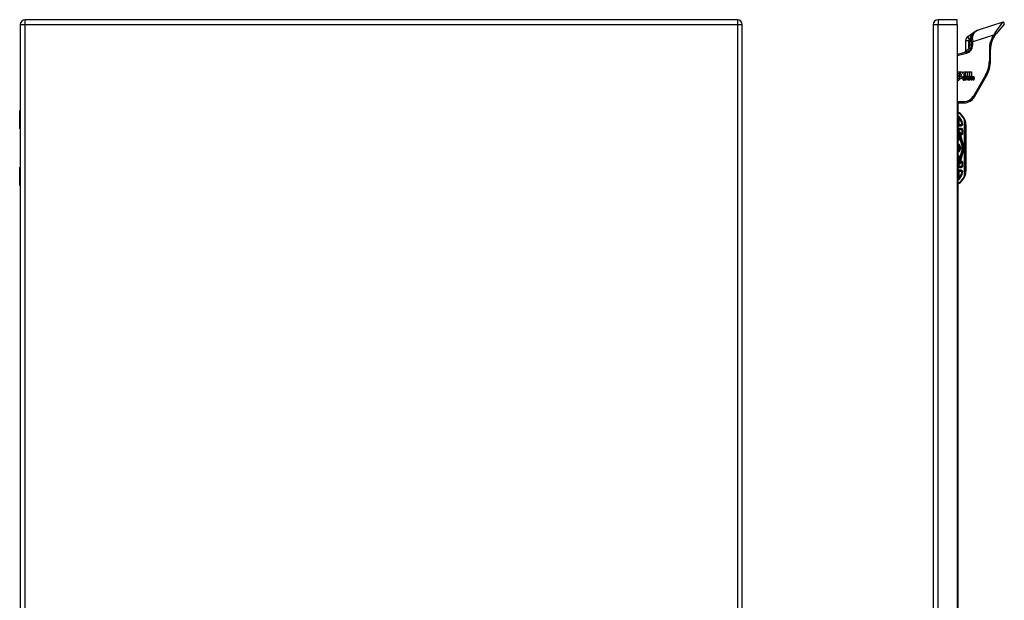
# Model space of a CAD drawing. Header units: inches. Extents: x 4 to 150, y 6 to 82.
# Tile 95 of 100: x 38 to 71, y 35 to 55. Entities that reach past the tile are written whole.
import ezdxf

# ---------------------------------------------------------------- set-up
doc = ezdxf.new("R2010")
doc.units = ezdxf.units.IN
doc.header["$MEASUREMENT"] = 0
doc.layers.add('Visible Edges(ANSI)', color=7, linetype='Continuous', lineweight=25)
doc.layers.add('Visible Tangent Edges(ANSI)', color=7, linetype='Continuous', lineweight=25)

msp = doc.modelspace()

# ---------------------------------------------------------------- linework, layer by layer
at = {"layer": 'Visible Edges(ANSI)'}
for p, q in [((62.093, 54.573), (38.497, 54.573)), ((69.378, 54.573), (68.739, 54.573)), ((69.378, 54.412), (69.378, 54.573)), ((70.883, 54.487), (70.069, 54.23)), ((38.336, 54.412), (38.336, 12.931)), ((62.254, 12.931), (62.254, 54.412)), ((68.578, 54.412), (68.578, 12.931)), ((69.378, 54.412), (69.378, 12.931)), ((69.986, 54.19), (69.721, 54.008)), ((70.925, 54.424), (70.66, 54.104)), ((69.652, 53.878), (69.652, 53.543)), ((69.849, 53.843), (69.849, 53.93)), ((69.849, 53.843), (69.849, 53.732)), ((69.674, 53.503), (69.378, 53.424)), ((70.479, 53.207), (70.479, 53.601)), ((69.378, 52.846), (69.524, 52.846)), ((69.455, 52.845), (69.455, 52.783)), ((69.528, 52.74), (69.455, 52.845)), ((69.524, 52.846), (69.559, 52.795)), ((69.559, 52.795), (69.586, 52.846)), ((69.586, 52.846), (69.718, 52.846)), ((69.659, 52.844), (69.587, 52.747)), ((69.659, 52.687), (69.659, 52.844)), ((69.718, 52.846), (69.718, 52.652)), ((69.726, 52.667), (69.726, 52.846)), ((69.726, 52.846), (69.785, 52.846)), ((69.785, 52.846), (69.785, 52.687)), ((69.793, 52.687), (69.793, 52.846)), ((69.793, 52.846), (69.851, 52.846)), ((69.851, 52.846), (69.851, 52.69)), ((69.455, 52.783), (69.378, 52.783)), ((69.378, 52.775), (69.455, 52.775)), ((69.455, 52.712), (69.378, 52.712)), ((69.378, 52.703), (69.455, 52.703)), ((69.452, 52.64), (69.378, 52.64)), ((69.403, 52.546), (69.452, 52.64)), ((69.489, 52.637), (69.403, 52.546)), ((69.455, 52.775), (69.455, 52.712)), ((69.455, 52.646), (69.485, 52.704)), ((69.455, 52.703), (69.455, 52.646)), ((69.485, 52.704), (69.489, 52.684)), ((69.489, 52.684), (69.528, 52.74)), ((69.493, 52.609), (69.489, 52.637)), ((69.555, 52.696), (69.493, 52.609)), ((69.569, 52.673), (69.555, 52.696)), ((69.648, 52.621), (69.576, 52.621)), ((69.578, 52.639), (69.626, 52.639)), ((69.587, 52.747), (69.627, 52.689)), ((69.635, 52.597), (69.635, 52.579)), ((69.645, 52.574), (69.694, 52.629)), ((69.677, 52.574), (69.645, 52.574)), ((69.703, 52.687), (69.659, 52.687)), ((69.694, 52.629), (69.666, 52.682)), ((69.666, 52.682), (69.698, 52.682)), ((69.704, 52.613), (69.677, 52.574)), ((69.698, 52.682), (69.714, 52.645)), ((69.718, 52.652), (69.703, 52.687)), ((69.708, 52.613), (69.704, 52.613)), ((69.723, 52.574), (69.708, 52.613)), ((69.714, 52.645), (69.718, 52.645)), ((69.718, 52.645), (69.744, 52.682)), ((69.755, 52.574), (69.723, 52.574)), ((69.741, 52.687), (69.726, 52.667)), ((69.776, 52.682), (69.728, 52.629)), ((69.728, 52.629), (69.755, 52.574)), ((69.785, 52.687), (69.741, 52.687)), ((69.744, 52.682), (69.776, 52.682)), ((69.769, 52.574), (69.788, 52.682)), ((69.795, 52.574), (69.769, 52.574)), ((69.788, 52.682), (69.81, 52.682)), ((69.817, 52.687), (69.793, 52.687)), ((69.802, 52.618), (69.795, 52.574)), ((69.81, 52.682), (69.808, 52.663)), ((69.808, 52.663), (69.814, 52.663)), ((69.816, 52.675), (69.817, 52.687)), ((69.835, 52.574), (69.847, 52.642)), ((69.861, 52.574), (69.835, 52.574)), ((69.869, 52.618), (69.861, 52.574)), ((69.901, 52.574), (69.913, 52.642)), ((69.927, 52.574), (69.901, 52.574)), ((69.941, 52.642), (69.927, 52.574)), ((69.943, 52.015), (70.347, 52.715)), ((38.317, 50.969), (38.317, 51.554)), ((69.378, 51.818), (69.602, 51.818)), ((69.396, 51.818), (69.396, 34.658)), ((38.336, 50.953), (38.333, 50.953)), ((69.51, 51.071), (69.396, 51.071)), ((69.396, 50.953), (69.51, 50.953)), ((69.549, 50.914), (69.549, 50.825)), ((69.667, 49.573), (69.667, 51.073)), ((69.454, 50.747), (69.454, 50.747)), ((69.472, 50.707), (69.475, 50.694)), ((69.475, 50.693), (69.476, 50.688)), ((69.476, 50.688), (69.555, 50.378)), ((69.579, 50.384), (69.496, 50.713)), ((69.498, 50.712), (69.58, 50.383)), ((69.555, 50.269), (69.476, 49.959)), ((69.496, 49.934), (69.579, 50.263)), ((69.58, 50.264), (69.498, 49.934)), ((69.474, 49.949), (69.472, 49.94)), ((69.476, 49.959), (69.475, 49.951)), ((38.317, 49.093), (38.317, 49.678)), ((38.333, 49.694), (38.336, 49.694)), ((69.51, 49.694), (69.396, 49.694)), ((69.455, 49.9), (69.454, 49.899)), ((69.549, 49.822), (69.549, 49.733)), ((69.396, 49.575), (69.51, 49.575))]:
    msp.add_line(p, q, dxfattribs=at)
at = {"layer": 'Visible Edges(ANSI)', "flags": 128}
for points in [[(70.069, 54.23), (70.055, 54.225), (70.041, 54.22), (70.028, 54.214), (70.014, 54.207), (70.001, 54.199), (69.989, 54.191), (69.976, 54.183), (69.964, 54.173), (69.952, 54.163), (69.941, 54.152), (69.93, 54.141), (69.92, 54.129), (69.91, 54.116), (69.9, 54.102), (69.892, 54.088), (69.883, 54.073), (69.876, 54.058), (69.869, 54.041), (69.863, 54.024), (69.858, 54.006), (69.854, 53.988), (69.851, 53.969), (69.849, 53.95), (69.849, 53.93)], [(70.611, 54.039), (70.613, 54.041), (70.615, 54.044), (70.617, 54.047), (70.619, 54.05), (70.621, 54.053), (70.623, 54.055), (70.625, 54.058), (70.627, 54.061), (70.629, 54.064), (70.631, 54.066), (70.633, 54.069), (70.635, 54.072), (70.637, 54.074), (70.639, 54.077), (70.641, 54.08), (70.643, 54.082), (70.645, 54.085), (70.647, 54.088), (70.649, 54.09), (70.651, 54.093), (70.653, 54.096), (70.655, 54.098), (70.658, 54.101), (70.66, 54.104)], [(69.549, 51.107), (69.549, 51.107), (69.549, 51.107), (69.549, 51.107), (69.548, 51.107), (69.548, 51.107), (69.547, 51.107), (69.547, 51.107), (69.546, 51.107), (69.546, 51.107), (69.545, 51.107), (69.544, 51.107), (69.543, 51.107), (69.542, 51.107), (69.541, 51.107), (69.54, 51.107), (69.539, 51.107), (69.538, 51.107), (69.537, 51.107), (69.536, 51.107), (69.534, 51.107), (69.533, 51.107), (69.532, 51.107), (69.53, 51.107), (69.529, 51.107)], [(69.559, 51.107), (69.558, 51.107), (69.558, 51.107), (69.557, 51.107), (69.556, 51.107), (69.556, 51.107), (69.555, 51.107), (69.555, 51.107), (69.554, 51.107), (69.553, 51.107), (69.553, 51.107), (69.552, 51.107), (69.552, 51.107), (69.551, 51.107), (69.551, 51.107), (69.551, 51.107), (69.55, 51.107), (69.55, 51.107), (69.55, 51.107), (69.55, 51.107), (69.549, 51.107), (69.549, 51.107), (69.549, 51.107), (69.549, 51.107), (69.549, 51.107)], [(69.476, 49.959), (69.476, 49.958), (69.476, 49.958), (69.476, 49.957), (69.476, 49.957), (69.476, 49.957), (69.476, 49.956), (69.476, 49.956), (69.475, 49.955), (69.475, 49.955), (69.475, 49.954), (69.475, 49.954), (69.475, 49.954), (69.475, 49.953), (69.475, 49.953), (69.475, 49.952), (69.475, 49.952), (69.475, 49.951), (69.475, 49.951), (69.475, 49.951), (69.474, 49.95), (69.474, 49.95), (69.474, 49.949), (69.474, 49.949), (69.474, 49.949)], [(69.455, 49.9), (69.455, 49.9), (69.454, 49.9), (69.454, 49.9), (69.454, 49.9), (69.454, 49.9), (69.454, 49.9), (69.454, 49.9), (69.454, 49.9), (69.454, 49.9), (69.454, 49.9), (69.454, 49.9), (69.454, 49.9), (69.454, 49.9), (69.454, 49.9), (69.454, 49.9), (69.454, 49.9), (69.454, 49.9), (69.454, 49.9), (69.454, 49.9), (69.454, 49.9), (69.454, 49.9), (69.454, 49.9), (69.454, 49.9), (69.453, 49.9)], [(69.455, 49.9), (69.455, 49.9), (69.455, 49.9), (69.455, 49.9), (69.455, 49.9), (69.455, 49.9), (69.455, 49.9), (69.455, 49.9), (69.455, 49.9), (69.455, 49.9), (69.455, 49.9), (69.455, 49.9), (69.455, 49.9), (69.455, 49.9), (69.455, 49.9), (69.455, 49.9), (69.455, 49.9), (69.455, 49.9), (69.455, 49.9), (69.455, 49.9), (69.455, 49.9), (69.455, 49.9), (69.455, 49.9), (69.455, 49.9), (69.455, 49.9)], [(69.529, 49.539), (69.53, 49.539), (69.532, 49.539), (69.533, 49.54), (69.534, 49.54), (69.536, 49.54), (69.537, 49.54), (69.538, 49.54), (69.539, 49.54), (69.54, 49.54), (69.541, 49.54), (69.542, 49.54), (69.543, 49.54), (69.544, 49.54), (69.545, 49.54), (69.546, 49.54), (69.546, 49.54), (69.547, 49.54), (69.547, 49.54), (69.548, 49.54), (69.548, 49.54), (69.549, 49.54), (69.549, 49.54), (69.549, 49.54), (69.549, 49.54)], [(69.559, 49.54), (69.558, 49.54), (69.558, 49.54), (69.557, 49.54), (69.556, 49.54), (69.556, 49.54), (69.555, 49.54), (69.555, 49.54), (69.554, 49.54), (69.553, 49.54), (69.553, 49.54), (69.552, 49.54), (69.552, 49.54), (69.551, 49.54), (69.551, 49.54), (69.551, 49.54), (69.55, 49.54), (69.55, 49.54), (69.55, 49.54), (69.55, 49.54), (69.549, 49.54), (69.549, 49.54), (69.549, 49.54), (69.549, 49.54), (69.549, 49.54)]]:
    msp.add_lwpolyline(points, dxfattribs=at)
at = {"layer": 'Visible Edges(ANSI)'}
for centre, radius, start, end in [((38.497, 54.412), 0.161, 90, 180), ((62.093, 54.412), 0.161, 0, 90), ((68.739, 54.412), 0.161, 90, 180), ((70.895, 54.449), 0.0394, 320.37, 107.5), ((69.809, 53.878), 0.157, 124.35, 180), ((71.266, 53.601), 0.787, 146.2645, 180), ((69.593, 53.543), 0.0591, 285, 0), ((69.613, 53.732), 0.236, 285, 0), ((69.494, 53.207), 0.984, 330, 0), ((69.627, 52.611), 0.0784, 134.1684, 176.5646), ((69.587, 52.614), 0.0388, 176.5646, 261.5605), ((69.613, 52.625), 0.065, 77.079, 133.1785), ((69.613, 52.625), 0.0588, 80.4085, 134.1684), ((69.594, 52.615), 0.0189, 163.5261, 244.6784), ((69.611, 52.634), 0.0331, 109.3797, 172.9975), ((69.599, 52.694), 0.12, 261.5605, 287.3343), ((69.611, 52.653), 0.0604, 244.6784, 292.5609), ((69.607, 52.645), 0.0216, 51.1652, 109.3797), ((69.609, 52.648), 0.0188, 331.4547, 51.1652), ((69.62, 52.654), 0.0299, 23.8445, 85.0802), ((69.597, 52.643), 0.0555, 336.1555, 23.8445), ((69.893, 52.603), 0.0915, 147.5992, 170), ((69.854, 52.637), 0.0472, 89.4776, 147.4114), ((69.836, 52.638), 0.0248, 96.03, 147.5992), ((69.85, 52.643), 0.0472, 88.7952, 136.5849), ((69.835, 52.651), 0.0118, 23.5571, 96.03), ((69.823, 52.646), 0.0242, 350, 23.5571), ((69.854, 52.665), 0.02, 16.9928, 89.4776), ((69.96, 52.604), 0.0915, 148.5584, 170.8257), ((69.819, 52.654), 0.0567, 3.6169, 16.9928), ((69.919, 52.636), 0.0483, 89.6788, 153.9508), ((69.902, 52.638), 0.0248, 96.1027, 147.6083), ((69.901, 52.651), 0.0118, 23.5487, 96.1027), ((69.89, 52.646), 0.0242, 349.9922, 23.5487), ((69.919, 52.664), 0.0207, 18.4748, 89.6788), ((69.885, 52.652), 0.0567, 349, 18.4748), ((69.602, 52.212), 0.394, 270, 330), ((38.336, 51.554), 0.0197, 90.5386, 180), ((69.167, 51.073), 0.5, 23.4439, 62.7515), ((69.167, 51.073), 0.383, 5.0431, 53.3352), ((69.167, 51.073), 0.5, 0, 23.4439), ((38.333, 50.969), 0.0157, 180, 270), ((69.51, 51.111), 0.0394, 270, 354.6062), ((69.51, 50.914), 0.0394, 0, 90), ((69.341, 50.673), 0.187, 41.8969, 72.9251), ((69.341, 50.673), 0.162, 13.9709, 70.1174), ((69.341, 50.673), 0.16, 14.224, 69.8574), ((69.341, 50.673), 0.135, 33.2602, 65.9557), ((69.341, 50.673), 0.089, 308.1074, 51.8926), ((69.341, 50.673), 0.128, 295.3153, 1.3228), ((69.453, 50.746), 0.0011, 33.219, 43.4907), ((69.341, 50.673), 0.135, 14.224, 32.8705), ((69.425, 50.681), 0.0514, 12.949, 14.1876), ((69.51, 50.825), 0.0394, 221.8969, 0), ((69.341, 50.323), 0.144, 292.4702, 67.5298), ((69.341, 50.323), 0.11, 299.8843, 60.1157), ((69.341, 50.323), 0.1, 303.1682, 56.8318), ((69.341, 50.323), 0.221, 345.776, 14.224), ((69.341, 50.323), 0.246, 345.776, 14.224), ((69.341, 50.323), 0.246, 346.0291, 13.9709), ((69.341, 49.973), 0.128, 358.9756, 64.6847), ((69.341, 49.973), 0.089, 308.1074, 51.8926), ((69.341, 49.973), 0.162, 289.8826, 346.0291), ((69.341, 49.973), 0.16, 290.1426, 345.776), ((69.341, 49.973), 0.135, 327.2981, 345.776), ((38.333, 49.678), 0.0157, 90, 180), ((69.341, 49.973), 0.135, 294.0443, 326.7398), ((69.341, 49.973), 0.187, 287.0749, 318.1031), ((69.51, 49.822), 0.0394, 0, 138.1031), ((69.51, 49.733), 0.0394, 270, 0), ((69.167, 49.573), 0.383, 306.6648, 354.9569), ((69.167, 49.573), 0.5, 297.2485, 336.5561), ((69.51, 49.536), 0.0394, 5.3938, 90), ((69.167, 49.573), 0.5, 336.5561, 0), ((38.336, 49.093), 0.0197, 180, 269.4614)]:
    msp.add_arc(centre, radius, start, end, dxfattribs=at)
at = {"layer": 'Visible Tangent Edges(ANSI)'}
for p, q in [((38.497, 54.412), (38.497, 54.573)), ((62.093, 54.573), (62.093, 54.412)), ((68.739, 54.573), (68.739, 54.412)), ((70.627, 54.135), (70.883, 54.487)), ((38.336, 54.412), (38.497, 54.412)), ((38.497, 54.412), (62.093, 54.412)), ((38.497, 12.931), (38.497, 54.412)), ((62.093, 54.412), (62.254, 54.412)), ((62.093, 54.412), (62.093, 12.931)), ((68.578, 54.412), (68.739, 54.412)), ((68.739, 12.931), (68.739, 54.412)), ((68.739, 54.412), (69.378, 54.412)), ((69.762, 53.878), (69.652, 53.878)), ((69.783, 53.917), (69.721, 54.008)), ((69.762, 53.637), (69.762, 53.878)), ((69.783, 53.917), (69.79, 53.922)), ((69.79, 53.922), (69.791, 53.928)), ((69.849, 53.922), (69.79, 53.922)), ((69.79, 53.922), (69.79, 53.732)), ((69.888, 53.843), (69.849, 53.843)), ((69.885, 53.941), (69.888, 53.843)), ((70.579, 54.06), (69.888, 53.843)), ((69.888, 53.732), (69.888, 53.843)), ((70.579, 54.06), (70.611, 54.039)), ((69.652, 53.543), (69.695, 53.561)), ((69.684, 53.465), (69.674, 53.503)), ((69.812, 53.605), (69.762, 53.637)), ((69.849, 53.732), (69.79, 53.732)), ((69.888, 53.732), (69.849, 53.732)), ((70.439, 53.601), (70.439, 53.207)), ((70.439, 53.601), (70.479, 53.601)), ((69.378, 53.383), (69.684, 53.465)), ((70.439, 53.207), (70.479, 53.207)), ((70.313, 52.735), (69.909, 52.035)), ((70.313, 52.735), (70.347, 52.715)), ((69.909, 52.035), (69.943, 52.015)), ((38.336, 51.554), (38.317, 51.554)), ((69.602, 51.857), (69.378, 51.857)), ((69.602, 51.857), (69.602, 51.818)), ((69.425, 51.326), (69.425, 51.091)), ((69.455, 51.327), (69.44, 51.314)), ((69.44, 51.091), (69.44, 51.314)), ((69.608, 51.265), (69.626, 51.272)), ((69.608, 51.265), (69.608, 49.382)), ((69.622, 51.265), (69.608, 51.265)), ((69.622, 49.382), (69.622, 51.265)), ((38.317, 50.969), (38.336, 50.969)), ((69.425, 51.091), (69.396, 51.091)), ((69.396, 51.062), (69.51, 51.062)), ((69.51, 50.969), (69.396, 50.969)), ((69.396, 50.934), (69.425, 50.934)), ((69.44, 51.091), (69.425, 51.091)), ((69.425, 50.934), (69.425, 50.86)), ((69.425, 50.934), (69.44, 50.934)), ((69.44, 51.071), (69.44, 51.091)), ((69.51, 51.091), (69.44, 51.091)), ((69.44, 50.934), (69.44, 50.953)), ((69.44, 50.855), (69.44, 50.934)), ((69.44, 50.934), (69.51, 50.934)), ((69.51, 51.071), (69.51, 51.091)), ((69.51, 51.062), (69.51, 51.071)), ((69.51, 50.969), (69.51, 50.953)), ((69.51, 50.934), (69.51, 50.953)), ((69.529, 50.914), (69.549, 50.914)), ((69.529, 50.914), (69.529, 50.825)), ((69.565, 50.914), (69.549, 50.914)), ((69.565, 50.825), (69.565, 50.914)), ((69.667, 51.073), (69.661, 51.073)), ((69.661, 51.073), (69.661, 49.573)), ((69.44, 50.855), (69.431, 50.838)), ((69.441, 50.742), (69.439, 50.74)), ((69.439, 50.74), (69.442, 50.741)), ((69.439, 50.74), (69.449, 50.701)), ((69.452, 50.701), (69.442, 50.741)), ((69.452, 50.701), (69.449, 50.701)), ((69.452, 50.701), (69.464, 50.705)), ((69.453, 50.747), (69.453, 50.747)), ((69.453, 50.747), (69.454, 50.747)), ((69.454, 50.747), (69.454, 50.747)), ((69.454, 50.747), (69.453, 50.747)), ((69.454, 50.746), (69.454, 50.746)), ((69.464, 50.705), (69.454, 50.746)), ((69.454, 50.746), (69.464, 50.705)), ((69.464, 50.705), (69.464, 50.705)), ((69.466, 50.642), (69.469, 50.641)), ((69.469, 50.788), (69.48, 50.798)), ((69.47, 50.685), (69.469, 50.685)), ((69.469, 50.676), (69.469, 50.676)), ((69.469, 50.641), (69.537, 50.373)), ((69.472, 50.707), (69.477, 50.708)), ((69.472, 50.707), (69.472, 50.707)), ((69.472, 50.707), (69.475, 50.694)), ((69.543, 50.375), (69.474, 50.648)), ((69.475, 50.694), (69.475, 50.694)), ((69.475, 50.69), (69.475, 50.69)), ((69.476, 50.688), (69.476, 50.688)), ((69.476, 50.688), (69.476, 50.688)), ((69.476, 50.688), (69.554, 50.378)), ((69.56, 50.379), (69.477, 50.708)), ((69.495, 50.811), (69.48, 50.798)), ((69.496, 50.713), (69.492, 50.712)), ((69.492, 50.712), (69.575, 50.383)), ((69.496, 50.712), (69.498, 50.712)), ((69.505, 50.714), (69.498, 50.712)), ((69.587, 50.385), (69.505, 50.714)), ((69.529, 50.825), (69.549, 50.825)), ((69.565, 50.825), (69.549, 50.825)), ((69.537, 50.274), (69.469, 50.006)), ((69.474, 49.999), (69.543, 50.272)), ((69.554, 50.269), (69.476, 49.959)), ((69.477, 49.939), (69.56, 50.268)), ((69.575, 50.264), (69.492, 49.935)), ((69.505, 49.933), (69.587, 50.262)), ((69.543, 50.375), (69.537, 50.373)), ((69.543, 50.272), (69.537, 50.274)), ((69.543, 50.375), (69.554, 50.378)), ((69.543, 50.272), (69.554, 50.269)), ((69.555, 50.378), (69.554, 50.378)), ((69.555, 50.269), (69.554, 50.269)), ((69.555, 50.378), (69.56, 50.379)), ((69.555, 50.269), (69.56, 50.268)), ((69.579, 50.384), (69.575, 50.383)), ((69.579, 50.263), (69.575, 50.264)), ((69.58, 50.383), (69.579, 50.383)), ((69.58, 50.264), (69.579, 50.264)), ((69.58, 50.383), (69.587, 50.385)), ((69.58, 50.264), (69.587, 50.262)), ((69.449, 49.946), (69.439, 49.907)), ((69.442, 49.906), (69.439, 49.907)), ((69.439, 49.907), (69.441, 49.905)), ((69.442, 49.906), (69.452, 49.945)), ((69.452, 49.945), (69.449, 49.946)), ((69.452, 49.945), (69.464, 49.942)), ((69.454, 49.901), (69.464, 49.942)), ((69.464, 49.942), (69.454, 49.901)), ((69.464, 49.942), (69.464, 49.942)), ((69.466, 50.005), (69.469, 50.006)), ((69.469, 49.971), (69.469, 49.971)), ((69.47, 49.962), (69.469, 49.962)), ((69.477, 49.939), (69.472, 49.94)), ((69.476, 49.959), (69.476, 49.959)), ((69.476, 49.959), (69.476, 49.959)), ((69.492, 49.935), (69.496, 49.934)), ((69.498, 49.934), (69.496, 49.935)), ((69.498, 49.934), (69.505, 49.933)), ((38.336, 49.678), (38.317, 49.678)), ((69.425, 49.713), (69.396, 49.713)), ((69.396, 49.678), (69.51, 49.678)), ((69.51, 49.585), (69.396, 49.585)), ((69.425, 49.786), (69.425, 49.713)), ((69.44, 49.713), (69.425, 49.713)), ((69.431, 49.809), (69.44, 49.792)), ((69.44, 49.713), (69.44, 49.792)), ((69.44, 49.713), (69.44, 49.694)), ((69.51, 49.713), (69.44, 49.713)), ((69.453, 49.9), (69.453, 49.9)), ((69.454, 49.901), (69.454, 49.901)), ((69.453, 49.9), (69.454, 49.9)), ((69.453, 49.9), (69.454, 49.899)), ((69.48, 49.849), (69.469, 49.859)), ((69.48, 49.849), (69.495, 49.835)), ((69.51, 49.713), (69.51, 49.694)), ((69.51, 49.678), (69.51, 49.694)), ((69.51, 49.585), (69.51, 49.575)), ((69.549, 49.822), (69.529, 49.822)), ((69.529, 49.822), (69.529, 49.733)), ((69.529, 49.733), (69.549, 49.733)), ((69.549, 49.822), (69.565, 49.822)), ((69.565, 49.733), (69.549, 49.733)), ((69.565, 49.733), (69.565, 49.822)), ((69.396, 49.556), (69.425, 49.556)), ((69.425, 49.556), (69.44, 49.556)), ((69.425, 49.556), (69.425, 49.321)), ((69.44, 49.556), (69.44, 49.575)), ((69.44, 49.556), (69.51, 49.556)), ((69.44, 49.333), (69.44, 49.556)), ((69.44, 49.333), (69.455, 49.32)), ((69.51, 49.556), (69.51, 49.575)), ((69.608, 49.382), (69.622, 49.382)), ((69.626, 49.374), (69.608, 49.382)), ((69.667, 49.573), (69.661, 49.573)), ((38.317, 49.093), (38.336, 49.093))]:
    msp.add_line(p, q, dxfattribs=at)
at = {"layer": 'Visible Tangent Edges(ANSI)', "flags": 128}
for points in [[(69.986, 54.19), (69.975, 54.182), (69.963, 54.173), (69.952, 54.165), (69.941, 54.156), (69.931, 54.147), (69.92, 54.137), (69.91, 54.128), (69.9, 54.118), (69.891, 54.108), (69.881, 54.097), (69.872, 54.086), (69.863, 54.075), (69.855, 54.064), (69.847, 54.053), (69.839, 54.041), (69.832, 54.029), (69.825, 54.017), (69.819, 54.005), (69.813, 53.992), (69.807, 53.979), (69.802, 53.967), (69.798, 53.954), (69.794, 53.941), (69.791, 53.928)], [(69.885, 53.941), (69.884, 53.961), (69.885, 53.98), (69.887, 53.998), (69.89, 54.016), (69.894, 54.034), (69.899, 54.05), (69.904, 54.066), (69.91, 54.082), (69.917, 54.096), (69.924, 54.11), (69.932, 54.123), (69.94, 54.135), (69.949, 54.147), (69.958, 54.158), (69.968, 54.168), (69.978, 54.178), (69.988, 54.187), (69.999, 54.195), (70.01, 54.202), (70.021, 54.209), (70.033, 54.215), (70.045, 54.221), (70.057, 54.226), (70.069, 54.23)], [(70.627, 54.135), (70.625, 54.132), (70.623, 54.129), (70.621, 54.126), (70.619, 54.123), (70.617, 54.12), (70.614, 54.117), (70.612, 54.114), (70.61, 54.111), (70.608, 54.108), (70.606, 54.105), (70.604, 54.102), (70.602, 54.099), (70.6, 54.096), (70.598, 54.092), (70.596, 54.089), (70.594, 54.086), (70.592, 54.083), (70.59, 54.08), (70.588, 54.077), (70.586, 54.073), (70.584, 54.07), (70.582, 54.067), (70.58, 54.064), (70.579, 54.06)], [(69.762, 53.637), (69.76, 53.632), (69.758, 53.627), (69.756, 53.623), (69.753, 53.618), (69.751, 53.614), (69.748, 53.609), (69.746, 53.605), (69.743, 53.601), (69.74, 53.598), (69.737, 53.594), (69.734, 53.59), (69.731, 53.587), (69.728, 53.584), (69.725, 53.581), (69.722, 53.578), (69.719, 53.575), (69.716, 53.573), (69.713, 53.571), (69.71, 53.569), (69.707, 53.567), (69.704, 53.565), (69.701, 53.563), (69.698, 53.562), (69.695, 53.561)], [(38.336, 51.339), (38.335, 51.338), (38.333, 51.337), (38.332, 51.335), (38.33, 51.333), (38.329, 51.331), (38.328, 51.328), (38.327, 51.325), (38.327, 51.322), (38.326, 51.319), (38.326, 51.315), (38.325, 51.311), (38.325, 51.308), (38.325, 51.304), (38.326, 51.3), (38.326, 51.297), (38.327, 51.293), (38.327, 51.29), (38.328, 51.287), (38.329, 51.284), (38.33, 51.282), (38.332, 51.28), (38.333, 51.279), (38.335, 51.278), (38.336, 51.277)], [(38.336, 51.296), (38.336, 51.297), (38.336, 51.298), (38.336, 51.299), (38.335, 51.3), (38.335, 51.301), (38.335, 51.302), (38.335, 51.303), (38.335, 51.304), (38.335, 51.305), (38.335, 51.306), (38.335, 51.307), (38.335, 51.308), (38.335, 51.309), (38.335, 51.31), (38.335, 51.311), (38.335, 51.312), (38.335, 51.313), (38.335, 51.314), (38.335, 51.314), (38.335, 51.315), (38.336, 51.316), (38.336, 51.317), (38.336, 51.318), (38.336, 51.319)], [(69.425, 51.326), (69.426, 51.325), (69.427, 51.325), (69.427, 51.324), (69.428, 51.324), (69.429, 51.323), (69.429, 51.323), (69.43, 51.322), (69.43, 51.322), (69.431, 51.321), (69.432, 51.321), (69.432, 51.32), (69.433, 51.32), (69.434, 51.319), (69.434, 51.319), (69.435, 51.318), (69.435, 51.318), (69.436, 51.317), (69.437, 51.317), (69.437, 51.316), (69.438, 51.316), (69.438, 51.315), (69.439, 51.315), (69.44, 51.314), (69.44, 51.314)], [(69.44, 50.855), (69.44, 50.855), (69.439, 50.855), (69.438, 50.856), (69.438, 50.856), (69.437, 50.856), (69.437, 50.856), (69.436, 50.857), (69.435, 50.857), (69.435, 50.857), (69.434, 50.857), (69.433, 50.857), (69.433, 50.858), (69.432, 50.858), (69.432, 50.858), (69.431, 50.858), (69.43, 50.859), (69.43, 50.859), (69.429, 50.859), (69.428, 50.859), (69.428, 50.86), (69.427, 50.86), (69.427, 50.86), (69.426, 50.86), (69.425, 50.86)], [(69.453, 50.747), (69.453, 50.747), (69.452, 50.747), (69.452, 50.746), (69.451, 50.746), (69.451, 50.746), (69.45, 50.746), (69.45, 50.745), (69.449, 50.745), (69.449, 50.745), (69.448, 50.745), (69.448, 50.745), (69.447, 50.744), (69.447, 50.744), (69.446, 50.744), (69.446, 50.744), (69.445, 50.743), (69.445, 50.743), (69.444, 50.743), (69.444, 50.743), (69.443, 50.743), (69.443, 50.742), (69.442, 50.742), (69.442, 50.742), (69.441, 50.742)], [(69.442, 50.741), (69.442, 50.741), (69.443, 50.741), (69.443, 50.741), (69.444, 50.742), (69.444, 50.742), (69.445, 50.742), (69.445, 50.742), (69.446, 50.743), (69.446, 50.743), (69.447, 50.743), (69.447, 50.743), (69.448, 50.743), (69.448, 50.744), (69.449, 50.744), (69.449, 50.744), (69.45, 50.744), (69.45, 50.745), (69.451, 50.745), (69.451, 50.745), (69.452, 50.745), (69.452, 50.745), (69.453, 50.746), (69.453, 50.746), (69.454, 50.746)], [(69.453, 50.747), (69.453, 50.747), (69.453, 50.747), (69.453, 50.747), (69.453, 50.747), (69.453, 50.747), (69.453, 50.747), (69.453, 50.747), (69.453, 50.747), (69.453, 50.747), (69.453, 50.747), (69.453, 50.747), (69.453, 50.747), (69.453, 50.747), (69.453, 50.747), (69.453, 50.747), (69.453, 50.747), (69.453, 50.747), (69.453, 50.747), (69.453, 50.747), (69.453, 50.747), (69.453, 50.747), (69.453, 50.747), (69.453, 50.747), (69.453, 50.747)], [(69.453, 50.747), (69.453, 50.747), (69.453, 50.747), (69.453, 50.747), (69.453, 50.747), (69.453, 50.747), (69.453, 50.747), (69.453, 50.747), (69.453, 50.747), (69.453, 50.747), (69.453, 50.747), (69.453, 50.747), (69.453, 50.747), (69.453, 50.747), (69.453, 50.747), (69.453, 50.747), (69.453, 50.747), (69.453, 50.747), (69.453, 50.747), (69.453, 50.747), (69.453, 50.747), (69.453, 50.747), (69.453, 50.747), (69.453, 50.747), (69.453, 50.747)], [(69.453, 50.747), (69.453, 50.747), (69.454, 50.747), (69.454, 50.747), (69.454, 50.747), (69.454, 50.747), (69.454, 50.746), (69.454, 50.746), (69.454, 50.746), (69.454, 50.746), (69.454, 50.746), (69.454, 50.746), (69.454, 50.746), (69.454, 50.746), (69.454, 50.746), (69.454, 50.746), (69.454, 50.746), (69.454, 50.746), (69.454, 50.746), (69.454, 50.746), (69.454, 50.746), (69.454, 50.746), (69.454, 50.746), (69.454, 50.746), (69.454, 50.746)], [(69.454, 50.746), (69.454, 50.746), (69.454, 50.746), (69.454, 50.746), (69.454, 50.746), (69.454, 50.746), (69.454, 50.746), (69.454, 50.746), (69.454, 50.746), (69.454, 50.746), (69.454, 50.746), (69.454, 50.746), (69.454, 50.746), (69.454, 50.746), (69.454, 50.746), (69.454, 50.746), (69.454, 50.746), (69.454, 50.747), (69.454, 50.747), (69.454, 50.747), (69.454, 50.747), (69.454, 50.747), (69.454, 50.747), (69.454, 50.747), (69.454, 50.747)], [(69.454, 50.747), (69.454, 50.747), (69.454, 50.747), (69.454, 50.747), (69.454, 50.747), (69.454, 50.747), (69.454, 50.747), (69.454, 50.747), (69.454, 50.747), (69.454, 50.747), (69.454, 50.747), (69.454, 50.747), (69.454, 50.747), (69.454, 50.747), (69.454, 50.747), (69.454, 50.747), (69.454, 50.747), (69.454, 50.747), (69.454, 50.747), (69.454, 50.747), (69.453, 50.747), (69.453, 50.747), (69.453, 50.747), (69.453, 50.747), (69.453, 50.747)], [(69.454, 50.747), (69.454, 50.747), (69.454, 50.747), (69.454, 50.747), (69.454, 50.747), (69.454, 50.747), (69.454, 50.747), (69.454, 50.747), (69.454, 50.747), (69.454, 50.747), (69.454, 50.747), (69.454, 50.747), (69.454, 50.747), (69.454, 50.747), (69.454, 50.747), (69.454, 50.747), (69.454, 50.747), (69.454, 50.747), (69.454, 50.747), (69.454, 50.747), (69.454, 50.747), (69.454, 50.747), (69.454, 50.747), (69.454, 50.747), (69.453, 50.747)], [(69.453, 50.747), (69.454, 50.747), (69.454, 50.747), (69.454, 50.747), (69.454, 50.747), (69.454, 50.747), (69.454, 50.747), (69.454, 50.747), (69.454, 50.747), (69.454, 50.747), (69.454, 50.747), (69.454, 50.747), (69.454, 50.747), (69.454, 50.747), (69.454, 50.747), (69.454, 50.747), (69.454, 50.747), (69.454, 50.747), (69.454, 50.747), (69.454, 50.747), (69.454, 50.747), (69.454, 50.747), (69.454, 50.747), (69.454, 50.747), (69.454, 50.747)], [(69.475, 50.69), (69.475, 50.691), (69.475, 50.693), (69.474, 50.694), (69.474, 50.695), (69.473, 50.696), (69.473, 50.697), (69.472, 50.698), (69.472, 50.7), (69.471, 50.701), (69.471, 50.702), (69.47, 50.701), (69.47, 50.7), (69.47, 50.698), (69.47, 50.697), (69.47, 50.696), (69.47, 50.695), (69.47, 50.693), (69.47, 50.692), (69.47, 50.691), (69.47, 50.69), (69.469, 50.688), (69.469, 50.687), (69.469, 50.686), (69.469, 50.685)], [(69.469, 50.676), (69.469, 50.677), (69.469, 50.677), (69.469, 50.677), (69.469, 50.678), (69.469, 50.678), (69.469, 50.678), (69.469, 50.679), (69.469, 50.679), (69.469, 50.679), (69.469, 50.68), (69.469, 50.68), (69.469, 50.68), (69.469, 50.681), (69.469, 50.681), (69.469, 50.682), (69.469, 50.682), (69.469, 50.682), (69.469, 50.683), (69.469, 50.683), (69.469, 50.683), (69.47, 50.684), (69.47, 50.684), (69.47, 50.684), (69.47, 50.685)], [(69.469, 50.685), (69.469, 50.684), (69.469, 50.684), (69.469, 50.684), (69.469, 50.683), (69.469, 50.683), (69.469, 50.683), (69.469, 50.682), (69.469, 50.682), (69.469, 50.682), (69.469, 50.681), (69.469, 50.681), (69.469, 50.68), (69.469, 50.68), (69.469, 50.68), (69.469, 50.679), (69.469, 50.679), (69.469, 50.679), (69.469, 50.678), (69.469, 50.678), (69.469, 50.678), (69.469, 50.677), (69.469, 50.677), (69.469, 50.677), (69.469, 50.676)], [(69.469, 50.641), (69.47, 50.641), (69.47, 50.641), (69.47, 50.642), (69.47, 50.642), (69.47, 50.642), (69.471, 50.642), (69.471, 50.643), (69.471, 50.643), (69.471, 50.643), (69.471, 50.644), (69.472, 50.644), (69.472, 50.644), (69.472, 50.645), (69.472, 50.645), (69.472, 50.645), (69.472, 50.646), (69.473, 50.646), (69.473, 50.646), (69.473, 50.646), (69.473, 50.647), (69.473, 50.647), (69.474, 50.647), (69.474, 50.648), (69.474, 50.648)], [(69.47, 50.685), (69.47, 50.686), (69.47, 50.687), (69.47, 50.688), (69.47, 50.69), (69.47, 50.691), (69.47, 50.692), (69.47, 50.693), (69.47, 50.695), (69.47, 50.696), (69.47, 50.697), (69.47, 50.698), (69.47, 50.7), (69.47, 50.701), (69.471, 50.702), (69.471, 50.701), (69.472, 50.7), (69.472, 50.698), (69.473, 50.697), (69.473, 50.696), (69.474, 50.695), (69.474, 50.694), (69.475, 50.692), (69.475, 50.691), (69.475, 50.69)], [(69.475, 50.694), (69.475, 50.693), (69.475, 50.693), (69.475, 50.693), (69.475, 50.693), (69.475, 50.693), (69.475, 50.692), (69.475, 50.692), (69.475, 50.692), (69.475, 50.692), (69.475, 50.691), (69.475, 50.691), (69.476, 50.691), (69.476, 50.691), (69.476, 50.69), (69.476, 50.69), (69.476, 50.69), (69.476, 50.69), (69.476, 50.689), (69.476, 50.689), (69.476, 50.689), (69.476, 50.689), (69.476, 50.688), (69.476, 50.688), (69.476, 50.688)], [(69.476, 50.688), (69.476, 50.688), (69.476, 50.688), (69.476, 50.689), (69.476, 50.689), (69.476, 50.689), (69.476, 50.689), (69.476, 50.689), (69.476, 50.69), (69.476, 50.69), (69.476, 50.69), (69.476, 50.69), (69.476, 50.69), (69.476, 50.691), (69.476, 50.691), (69.476, 50.691), (69.476, 50.691), (69.476, 50.691), (69.476, 50.692), (69.476, 50.692), (69.476, 50.692), (69.475, 50.692), (69.475, 50.692), (69.475, 50.692), (69.475, 50.693)], [(69.475, 50.69), (69.475, 50.69), (69.475, 50.69), (69.475, 50.69), (69.475, 50.69), (69.475, 50.69), (69.475, 50.69), (69.475, 50.689), (69.475, 50.689), (69.476, 50.689), (69.476, 50.689), (69.476, 50.689), (69.476, 50.689), (69.476, 50.689), (69.476, 50.689), (69.476, 50.689), (69.476, 50.689), (69.476, 50.689), (69.476, 50.689), (69.476, 50.688), (69.476, 50.688), (69.476, 50.688), (69.476, 50.688), (69.476, 50.688), (69.476, 50.688)], [(69.476, 50.688), (69.476, 50.688), (69.476, 50.688), (69.476, 50.688), (69.476, 50.688), (69.476, 50.688), (69.476, 50.689), (69.476, 50.689), (69.476, 50.689), (69.476, 50.689), (69.476, 50.689), (69.476, 50.689), (69.476, 50.689), (69.476, 50.689), (69.476, 50.689), (69.476, 50.689), (69.476, 50.689), (69.476, 50.69), (69.476, 50.69), (69.476, 50.69), (69.475, 50.69), (69.475, 50.69), (69.475, 50.69), (69.475, 50.69), (69.475, 50.69)], [(69.475, 50.69), (69.475, 50.69), (69.475, 50.69), (69.475, 50.69), (69.475, 50.69), (69.475, 50.69), (69.475, 50.69), (69.475, 50.689), (69.475, 50.689), (69.475, 50.689), (69.475, 50.689), (69.475, 50.689), (69.475, 50.689), (69.476, 50.689), (69.476, 50.689), (69.476, 50.689), (69.476, 50.689), (69.476, 50.689), (69.476, 50.688), (69.476, 50.688), (69.476, 50.688), (69.476, 50.688), (69.476, 50.688), (69.476, 50.688), (69.476, 50.688)], [(69.441, 49.905), (69.442, 49.905), (69.442, 49.905), (69.443, 49.904), (69.443, 49.904), (69.444, 49.904), (69.444, 49.904), (69.445, 49.904), (69.445, 49.903), (69.446, 49.903), (69.446, 49.903), (69.447, 49.903), (69.447, 49.902), (69.448, 49.902), (69.448, 49.902), (69.449, 49.902), (69.449, 49.902), (69.45, 49.901), (69.45, 49.901), (69.451, 49.901), (69.451, 49.901), (69.452, 49.901), (69.452, 49.9), (69.453, 49.9), (69.453, 49.9)], [(69.454, 49.901), (69.453, 49.901), (69.453, 49.901), (69.452, 49.901), (69.452, 49.902), (69.451, 49.902), (69.451, 49.902), (69.45, 49.902), (69.45, 49.903), (69.449, 49.903), (69.449, 49.903), (69.448, 49.903), (69.448, 49.903), (69.447, 49.904), (69.447, 49.904), (69.446, 49.904), (69.446, 49.904), (69.445, 49.905), (69.445, 49.905), (69.444, 49.905), (69.444, 49.905), (69.443, 49.905), (69.443, 49.906), (69.442, 49.906), (69.442, 49.906)], [(69.474, 49.999), (69.474, 49.999), (69.474, 49.999), (69.473, 50), (69.473, 50), (69.473, 50), (69.473, 50.001), (69.473, 50.001), (69.472, 50.001), (69.472, 50.002), (69.472, 50.002), (69.472, 50.002), (69.472, 50.003), (69.472, 50.003), (69.471, 50.003), (69.471, 50.003), (69.471, 50.004), (69.471, 50.004), (69.471, 50.004), (69.47, 50.005), (69.47, 50.005), (69.47, 50.005), (69.47, 50.006), (69.47, 50.006), (69.469, 50.006)], [(69.469, 49.971), (69.469, 49.971), (69.469, 49.97), (69.469, 49.97), (69.469, 49.97), (69.469, 49.969), (69.469, 49.969), (69.469, 49.969), (69.469, 49.968), (69.469, 49.968), (69.469, 49.967), (69.469, 49.967), (69.469, 49.967), (69.469, 49.966), (69.469, 49.966), (69.469, 49.966), (69.469, 49.965), (69.469, 49.965), (69.469, 49.964), (69.469, 49.964), (69.469, 49.964), (69.469, 49.963), (69.469, 49.963), (69.469, 49.963), (69.469, 49.962)], [(69.469, 49.962), (69.469, 49.961), (69.469, 49.96), (69.469, 49.958), (69.469, 49.957), (69.47, 49.956), (69.47, 49.954), (69.47, 49.953), (69.47, 49.952), (69.47, 49.95), (69.47, 49.949), (69.47, 49.947), (69.47, 49.946), (69.471, 49.945), (69.471, 49.946), (69.472, 49.947), (69.472, 49.948), (69.473, 49.949), (69.474, 49.951), (69.474, 49.952), (69.475, 49.954), (69.475, 49.955), (69.475, 49.956), (69.476, 49.958), (69.476, 49.959)], [(69.47, 49.962), (69.47, 49.963), (69.47, 49.963), (69.47, 49.963), (69.47, 49.964), (69.47, 49.964), (69.47, 49.964), (69.47, 49.965), (69.47, 49.965), (69.47, 49.966), (69.469, 49.966), (69.469, 49.966), (69.469, 49.967), (69.469, 49.967), (69.469, 49.967), (69.469, 49.968), (69.469, 49.968), (69.469, 49.969), (69.469, 49.969), (69.469, 49.969), (69.469, 49.97), (69.469, 49.97), (69.469, 49.97), (69.469, 49.971), (69.469, 49.971)], [(69.476, 49.959), (69.475, 49.958), (69.475, 49.957), (69.475, 49.955), (69.474, 49.954), (69.474, 49.952), (69.473, 49.951), (69.473, 49.949), (69.472, 49.948), (69.472, 49.947), (69.471, 49.946), (69.471, 49.945), (69.47, 49.946), (69.47, 49.947), (69.47, 49.949), (69.47, 49.95), (69.47, 49.952), (69.47, 49.953), (69.47, 49.954), (69.47, 49.956), (69.47, 49.957), (69.47, 49.958), (69.47, 49.96), (69.47, 49.961), (69.47, 49.962)], [(69.425, 49.786), (69.426, 49.787), (69.427, 49.787), (69.427, 49.787), (69.428, 49.787), (69.428, 49.788), (69.429, 49.788), (69.43, 49.788), (69.43, 49.788), (69.431, 49.788), (69.432, 49.789), (69.432, 49.789), (69.433, 49.789), (69.433, 49.789), (69.434, 49.79), (69.435, 49.79), (69.435, 49.79), (69.436, 49.79), (69.437, 49.791), (69.437, 49.791), (69.438, 49.791), (69.438, 49.791), (69.439, 49.792), (69.44, 49.792), (69.44, 49.792)], [(69.453, 49.9), (69.453, 49.9), (69.453, 49.9), (69.453, 49.9), (69.453, 49.9), (69.453, 49.9), (69.453, 49.9), (69.453, 49.9), (69.453, 49.9), (69.453, 49.9), (69.453, 49.9), (69.453, 49.9), (69.453, 49.9), (69.453, 49.9), (69.453, 49.9), (69.453, 49.9), (69.453, 49.9), (69.453, 49.9), (69.453, 49.9), (69.453, 49.9), (69.453, 49.9), (69.453, 49.9), (69.453, 49.9), (69.453, 49.9), (69.453, 49.9)], [(69.453, 49.9), (69.453, 49.9), (69.453, 49.9), (69.453, 49.9), (69.453, 49.9), (69.453, 49.9), (69.453, 49.9), (69.453, 49.9), (69.453, 49.9), (69.453, 49.9), (69.453, 49.9), (69.453, 49.9), (69.453, 49.9), (69.453, 49.9), (69.453, 49.9), (69.453, 49.9), (69.453, 49.9), (69.453, 49.9), (69.453, 49.9), (69.453, 49.9), (69.453, 49.9), (69.453, 49.9), (69.453, 49.9), (69.453, 49.9), (69.453, 49.9)], [(69.454, 49.9), (69.454, 49.9), (69.454, 49.9), (69.454, 49.9), (69.454, 49.9), (69.454, 49.9), (69.454, 49.9), (69.454, 49.9), (69.454, 49.9), (69.454, 49.9), (69.454, 49.9), (69.454, 49.9), (69.454, 49.9), (69.454, 49.9), (69.454, 49.9), (69.454, 49.901), (69.454, 49.901), (69.454, 49.901), (69.454, 49.901), (69.454, 49.901), (69.454, 49.901), (69.454, 49.901), (69.454, 49.901), (69.454, 49.901), (69.454, 49.901)], [(69.454, 49.901), (69.454, 49.901), (69.454, 49.901), (69.454, 49.901), (69.454, 49.901), (69.454, 49.901), (69.454, 49.901), (69.454, 49.901), (69.454, 49.901), (69.454, 49.901), (69.454, 49.901), (69.454, 49.901), (69.454, 49.9), (69.454, 49.9), (69.454, 49.9), (69.454, 49.9), (69.454, 49.9), (69.454, 49.9), (69.454, 49.9), (69.454, 49.9), (69.454, 49.9), (69.454, 49.9), (69.454, 49.9), (69.453, 49.9), (69.453, 49.9)], [(69.453, 49.9), (69.453, 49.9), (69.453, 49.9), (69.453, 49.9), (69.453, 49.9), (69.454, 49.9), (69.454, 49.9), (69.454, 49.9), (69.454, 49.9), (69.454, 49.9), (69.454, 49.9), (69.454, 49.9), (69.454, 49.9), (69.454, 49.9), (69.454, 49.9), (69.454, 49.9), (69.454, 49.9), (69.454, 49.9), (69.454, 49.9), (69.454, 49.9), (69.454, 49.9), (69.454, 49.9), (69.454, 49.9), (69.454, 49.9), (69.454, 49.9)], [(38.336, 49.37), (38.335, 49.369), (38.333, 49.368), (38.332, 49.367), (38.33, 49.365), (38.329, 49.362), (38.328, 49.36), (38.327, 49.357), (38.327, 49.354), (38.326, 49.35), (38.326, 49.347), (38.325, 49.343), (38.325, 49.339), (38.325, 49.335), (38.326, 49.332), (38.326, 49.328), (38.327, 49.325), (38.327, 49.322), (38.328, 49.319), (38.329, 49.316), (38.33, 49.314), (38.332, 49.312), (38.333, 49.31), (38.335, 49.309), (38.336, 49.308)], [(38.336, 49.328), (38.336, 49.329), (38.336, 49.33), (38.336, 49.331), (38.335, 49.331), (38.335, 49.332), (38.335, 49.333), (38.335, 49.334), (38.335, 49.335), (38.335, 49.336), (38.335, 49.337), (38.335, 49.338), (38.335, 49.339), (38.335, 49.34), (38.335, 49.341), (38.335, 49.342), (38.335, 49.343), (38.335, 49.344), (38.335, 49.345), (38.335, 49.346), (38.335, 49.347), (38.336, 49.348), (38.336, 49.349), (38.336, 49.35), (38.336, 49.35)], [(69.44, 49.333), (69.44, 49.333), (69.439, 49.332), (69.438, 49.332), (69.438, 49.331), (69.437, 49.331), (69.437, 49.33), (69.436, 49.33), (69.435, 49.329), (69.435, 49.329), (69.434, 49.328), (69.434, 49.328), (69.433, 49.327), (69.432, 49.327), (69.432, 49.326), (69.431, 49.326), (69.43, 49.325), (69.43, 49.325), (69.429, 49.324), (69.429, 49.324), (69.428, 49.323), (69.427, 49.323), (69.427, 49.322), (69.426, 49.322), (69.425, 49.321)]]:
    msp.add_lwpolyline(points, dxfattribs=at)
at = {"layer": 'Visible Tangent Edges(ANSI)'}
for centre, radius, start, end in [((69.809, 53.878), 0.0472, 124.35, 180), ((71.266, 53.601), 0.827, 146.2645, 180), ((69.613, 53.732), 0.276, 285, 0), ((69.613, 53.732), 0.177, 327.6125, 0), ((69.494, 53.207), 0.945, 330, 0), ((69.602, 52.212), 0.354, 270, 330), ((69.167, 51.073), 0.48, 23.4439, 61.5355), ((69.167, 51.073), 0.393, 4.9187, 54.3955), ((69.163, 51.073), 0.364, 43.9186, 50.2286), ((69.167, 51.073), 0.364, 5.372, 41.3104), ((69.181, 51.073), 0.48, 0, 23.4439), ((69.51, 51.111), 0.0492, 270, 355.704), ((69.51, 51.111), 0.0197, 270, 350.1944), ((69.51, 50.914), 0.0551, 0, 90), ((69.51, 50.914), 0.0197, 0, 90), ((69.337, 50.673), 0.207, 64.8144, 73.5169), ((69.341, 50.673), 0.171, 41.8969, 71.2995), ((69.341, 50.673), 0.169, 13.9709, 71.0778), ((69.341, 50.673), 0.156, 14.224, 69.3246), ((69.341, 50.673), 0.14, 14.224, 66.8476), ((69.341, 50.673), 0.134, 33.2602, 65.8217), ((69.341, 50.673), 0.121, 34.2805, 63.0599), ((69.341, 50.673), 0.118, 34.2805, 62.2961), ((69.341, 50.673), 0.0929, 306.2276, 53.7724), ((69.341, 50.673), 0.0855, 309.9884, 50.0116), ((69.341, 50.673), 0.0655, 327.0037, 32.9963), ((69.341, 50.673), 0.127, 295.5926, 14.224), ((69.341, 50.673), 0.127, 295.626, 14.224), ((69.341, 50.673), 0.111, 299.6642, 14.224), ((69.341, 50.673), 0.114, 298.7845, 14.224), ((69.341, 50.673), 0.128, 295.3569, 1.3228), ((69.341, 50.673), 0.132, 294.5119, 345.6274), ((69.341, 50.673), 0.207, 41.8969, 61.329), ((69.341, 50.673), 0.135, 14.224, 32.8705), ((69.51, 50.825), 0.0551, 221.8969, 0), ((69.344, 50.674), 0.132, 348.5586, 4.7879), ((69.344, 50.674), 0.132, 4.7879, 5.9632), ((69.51, 50.825), 0.0197, 221.8969, 0), ((69.341, 50.323), 0.148, 291.8397, 68.1603), ((69.341, 50.323), 0.143, 292.5353, 67.4647), ((69.341, 50.323), 0.142, 292.8007, 67.1993), ((69.341, 50.323), 0.141, 292.8436, 67.1564), ((69.341, 50.323), 0.121, 296.9525, 63.0475), ((69.341, 50.323), 0.119, 297.5731, 62.4269), ((69.341, 50.323), 0.114, 298.7552, 61.2448), ((69.341, 50.323), 0.202, 345.776, 14.224), ((69.341, 50.323), 0.208, 345.776, 14.224), ((69.341, 50.323), 0.22, 345.776, 14.224), ((69.341, 50.323), 0.226, 345.776, 14.224), ((69.341, 50.323), 0.242, 345.776, 14.224), ((69.341, 50.323), 0.254, 346.0291, 13.9709), ((69.341, 49.973), 0.132, 14.3726, 65.4881), ((69.341, 49.973), 0.128, 358.9756, 64.6014), ((69.341, 49.973), 0.127, 345.776, 64.4074), ((69.341, 49.973), 0.127, 345.776, 64.374), ((69.341, 49.973), 0.114, 345.776, 61.2155), ((69.341, 49.973), 0.111, 345.776, 60.3358), ((69.341, 49.973), 0.0929, 306.2276, 53.7724), ((69.341, 49.973), 0.0855, 309.9884, 50.0116), ((69.341, 49.973), 0.0655, 327.0037, 32.9963), ((69.341, 49.973), 0.14, 293.1524, 345.776), ((69.341, 49.973), 0.156, 290.6754, 345.776), ((69.341, 49.973), 0.169, 288.9222, 346.0291), ((69.341, 49.973), 0.118, 297.7039, 325.7195), ((69.341, 49.973), 0.121, 296.9401, 325.7195), ((69.344, 49.973), 0.132, 355.2121, 11.4414), ((69.344, 49.973), 0.132, 354.0368, 355.2121), ((69.341, 49.973), 0.134, 294.1783, 326.7398), ((69.341, 49.973), 0.171, 288.7005, 318.1031), ((69.337, 49.973), 0.207, 286.4831, 295.1856), ((69.341, 49.973), 0.207, 298.671, 318.1031), ((69.51, 49.822), 0.0551, 0, 138.1031), ((69.51, 49.822), 0.0197, 0, 138.1031), ((69.51, 49.733), 0.0551, 270, 0), ((69.51, 49.733), 0.0197, 270, 0), ((69.51, 49.536), 0.0492, 4.296, 90), ((69.167, 49.573), 0.393, 305.6045, 355.0813), ((69.167, 49.573), 0.48, 298.4645, 336.5561), ((69.163, 49.573), 0.364, 309.7714, 316.0814), ((69.167, 49.573), 0.364, 318.6896, 354.628), ((69.51, 49.536), 0.0197, 9.8056, 90), ((69.181, 49.573), 0.48, 336.5561, 0)]:
    msp.add_arc(centre, radius, start, end, dxfattribs=at)
for centre, major_axis, ratio, start_param, end_param in [((69.79, 53.93), (0.0591, 0), 0.030793, 4.733431, 6.283185), ((69.888, 53.93), (-0.0394, 0), 0.287968, 4.802937, 6.283185), ((70.629, 54.129), (0.0303, -0.0251), 0.099128, 0, 1.723014), ((69.658, 53.561), (0.0153, -0.057), 0.599572, 0, 1.411503), ((69.429, 51.326), (0.0142, 0.0137), 0.132897, 0, 1.707941), ((69.608, 51.265), (0.0181, 0.0078), 0.369668, 5.41831, 6.283185), ((69.429, 51.091), (0, -0.0197), 0.189796, 4.712389, 6.283185), ((69.429, 50.934), (0, 0.0197), 0.189796, 0, 1.570796), ((69.429, 50.86), (-0.0084, -0.0178), 0.172316, 4.793245, 6.283185), ((69.439, 50.74), (-0.00162, 0.00359), 0.779727, 4.57537, 4.849408), ((69.471, 50.647), (-0.00386, 0.00078), 0.480398, 3.927124, 6.283185), ((69.473, 50.684), (-0.00392, -0.00033), 0.20302, 3.827587, 5.777438), ((69.439, 49.907), (0.00162, 0.00359), 0.779727, 4.57537, 4.849408), ((69.471, 50), (-0.00386, -0.00078), 0.480398, 0, 2.356061), ((69.473, 49.962), (0.00392, -0.00033), 0.20302, 3.675455, 5.59719), ((69.429, 49.786), (-0.0084, 0.0178), 0.172316, 0, 1.48994), ((69.429, 49.713), (0, -0.0197), 0.189796, 4.712389, 6.283185), ((69.429, 49.556), (0, 0.0197), 0.189796, 0, 1.570796), ((69.429, 49.321), (0.0142, -0.0137), 0.132897, 4.575244, 6.283185), ((69.608, 49.382), (0.0181, -0.0078), 0.369668, 0, 0.864875)]:
    msp.add_ellipse(centre, major_axis=major_axis, ratio=ratio, start_param=start_param, end_param=end_param, dxfattribs=at)

doc.saveas('drawing.dxf')
